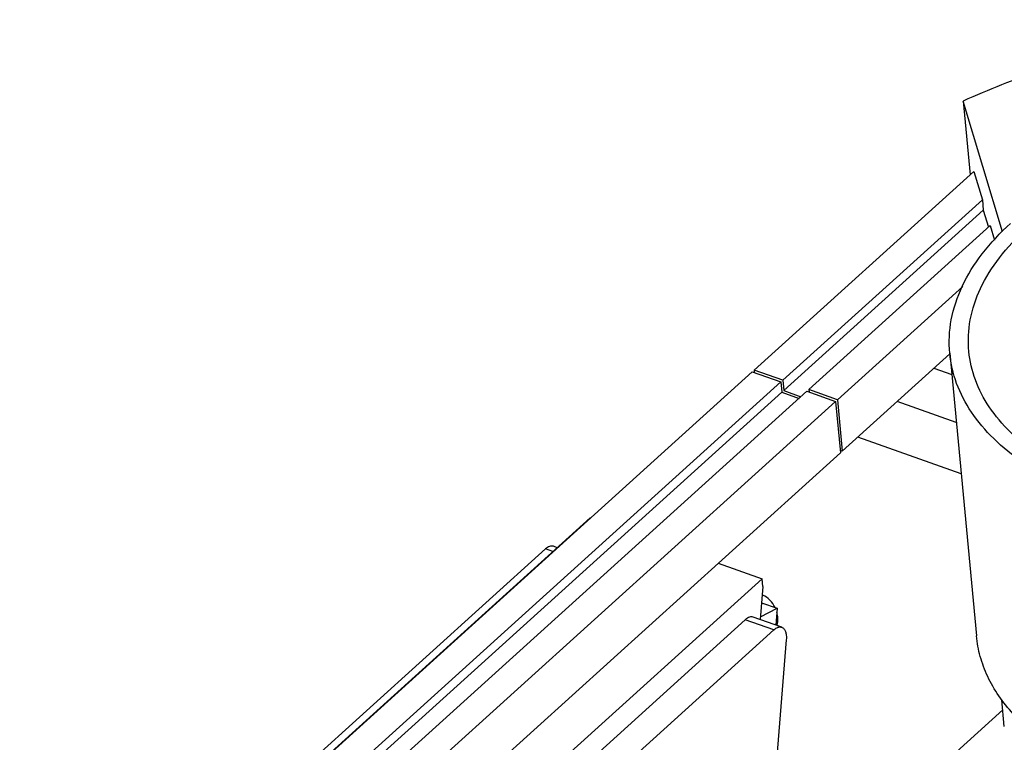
# Model space of a CAD drawing. Header units: millimetres. Extents: x -24622 to 57, y -1603 to 1112.
# Tile 70 of 219: x -23069 to -22991, y -282 to -225. Entities that reach past the tile are written whole.
import ezdxf

# ---------------------------------------------------------------- set-up
doc = ezdxf.new("R2010")
doc.units = ezdxf.units.MM
doc.layers.add('02___PRT_ALL_AXES', color=7, linetype='Continuous')

msp = doc.modelspace()

# ---------------------------------------------------------------- linework, layer by layer
at = {"color": 7, "linetype": 'Continuous'}
for p, q in [((-22994.696, -231.829), (-22994.15, -237.595)), ((-22991.623, -242.058), (-22994.696, -231.829)), ((-23011.066, -252.892), (-22993.868, -237.34)), ((-22993.868, -237.34), (-22993.201, -239.561)), ((-23008.822, -253.687), (-22993.201, -239.561)), ((-22993.201, -239.561), (-22993.125, -240.365)), ((-23008.746, -254.492), (-22993.125, -240.365)), ((-22993.125, -240.365), (-22992.725, -241.697)), ((-23006.782, -254.41), (-22992.595, -241.58)), ((-22992.595, -241.58), (-22992.255, -242.709)), ((-22994.726, -246.332), (-23004.539, -255.206)), ((-22995.747, -251.623), (-23004.158, -259.229)), ((-23068.533, -304.864), (-23011.209, -253.022)), ((-23011.209, -253.022), (-23008.965, -253.817)), ((-23011.066, -252.892), (-23011.048, -253.079)), ((-23008.822, -253.687), (-23011.066, -252.892)), ((-22996.993, -252.749), (-22995.594, -253.245)), ((-23066.289, -305.659), (-23008.965, -253.817)), ((-23008.965, -253.817), (-23008.889, -254.622)), ((-23008.822, -253.687), (-23008.746, -254.492)), ((-23066.213, -306.464), (-23008.889, -254.622)), ((-23064.25, -306.382), (-23006.926, -254.54)), ((-23008.889, -254.622), (-23007.543, -255.099)), ((-23008.746, -254.492), (-23007.4, -254.969)), ((-23006.926, -254.54), (-23004.682, -255.335)), ((-23006.782, -254.41), (-23006.765, -254.597)), ((-23004.539, -255.206), (-23006.782, -254.41)), ((-23062.006, -307.177), (-23004.682, -255.335)), ((-23004.682, -255.335), (-23004.302, -259.359)), ((-23004.539, -255.206), (-23004.158, -259.229)), ((-22995.241, -256.978), (-22999.859, -255.341)), ((-22994.86, -261.002), (-23002.948, -258.135)), ((-23061.626, -311.201), (-23004.302, -259.359)), ((-23004.158, -259.229), (-23004.319, -259.172)), ((-23023.888, -264.456), (-23052.55, -290.377)), ((-23023.888, -264.456), (-23023.862, -264.465)), ((-23049.343, -286.748), (-23027.385, -266.89)), ((-23026.806, -267.095), (-23027.385, -266.89)), ((-23026.469, -266.79), (-23026.77, -266.683)), ((-23013.866, -268.009), (-23010.427, -269.228)), ((-23010.427, -269.228), (-23039.089, -295.149)), ((-23010.37, -269.831), (-23010.427, -269.228)), ((-23010.37, -269.831), (-23010.582, -272.421)), ((-23010.474, -271.102), (-23009.258, -271.534)), ((-23010.564, -272.2), (-23009.258, -271.534)), ((-23009.258, -271.534), (-23009.366, -272.853)), ((-23033.707, -292.291), (-23011.749, -272.433)), ((-23009.518, -273.224), (-23011.749, -272.433)), ((-23008.903, -273.017), (-23011.134, -272.226)), ((-23009.518, -273.224), (-23031.476, -293.082)), ((-23008.544, -273.992), (-23010.145, -293.487)), ((-22991.482, -280.797), (-22991.68, -278.704)), ((-23004.815, -291.439), (-22991.605, -279.492))]:
    msp.add_line(p, q, dxfattribs=at)
for centre, radius, start, end in [((-23011.032, -271.929), 1.577, 65.1817, 67.25778), ((-23010.986, -272.399), 1.787, 355.32421, 359.02254)]:
    msp.add_arc(centre, radius, start, end, dxfattribs=at)
for points, start_tangent, end_tangent in [([(-22942.334, -228.989), (-22948.303, -227.249), (-22954.737, -226.091), (-22961.492, -225.539), (-22968.414, -225.606), (-22975.35, -226.291), (-22982.143, -227.577), (-22988.64, -229.437), (-22994.696, -231.829)], (-0.942532, 0.334117), (-0.90984, -0.414959)), ([(-23026.769, -266.683), (-23026.91, -266.661), (-23027.063, -266.689), (-23027.223, -266.766), (-23027.385, -266.89)], (-0.942462, 0.334312), (-0.741683, -0.670751)), ([(-23009.421, -271.467), (-23009.828, -270.886), (-23010.37, -270.497)], (-0.438213, 0.898871), (-0.907686, 0.419651)), ([(-23009.199, -272.43), (-23009.201, -272.288), (-23009.273, -271.857)], (0.017392, 0.999849), (-0.26513, 0.964213)), ([(-23011.133, -272.226), (-23011.274, -272.204), (-23011.427, -272.232), (-23011.587, -272.309), (-23011.749, -272.433)], (-0.942462, 0.334312), (-0.741683, -0.670751)), ([(-23009.27, -272.888), (-23009.247, -272.806), (-23009.204, -272.545)], (0.295409, 0.955371), (0.081866, 0.996643)), ([(-23009.518, -273.224), (-23009.356, -273.1), (-23009.196, -273.023), (-23009.043, -272.995), (-23008.902, -273.017)], (0.741683, 0.670751), (0.942462, -0.334312)), ([(-23008.902, -273.017), (-23008.731, -273.136), (-23008.609, -273.349), (-23008.545, -273.642), (-23008.544, -273.992)], (0.942462, -0.334312), (-0.081866, -0.996643))]:
    msp.add_spline(points, degree=3, dxfattribs=dict(at, start_tangent=start_tangent, end_tangent=end_tangent))
at = {"layer": '02___PRT_ALL_AXES', "color": 7, "linetype": 'Continuous'}
msp.add_line((-22995.752, -251.566), (-22993.66, -273.695), dxfattribs=at)
for points, start_tangent, end_tangent in [([(-22995.752, -251.565), (-22995.629, -248.949), (-22994.775, -246.335), (-22993.215, -243.798), (-22990.99, -241.407)], (-0.094107, 0.995562), (0.741683, 0.670751)), ([(-22994.259, -251.424), (-22994.143, -248.956), (-22993.337, -246.49), (-22991.865, -244.096), (-22989.766, -241.841)], (-0.094106, 0.995562), (0.741683, 0.670751)), ([(-22947.75, -256.735), (-22950.347, -258.759), (-22953.398, -260.552), (-22956.829, -262.071), (-22960.56, -263.28), (-22964.501, -264.151), (-22968.558, -264.661), (-22972.635, -264.799), (-22976.633, -264.563), (-22980.458, -263.957), (-22984.019, -262.996), (-22987.231, -261.702), (-22990.016, -260.108), (-22992.309, -258.25), (-22994.055, -256.173), (-22995.212, -253.927), (-22995.752, -251.565)], (-0.741683, -0.670751), (-0.094107, 0.995562)), ([(-22948.974, -256.302), (-22951.424, -258.211), (-22954.302, -259.902), (-22957.539, -261.336), (-22961.059, -262.476), (-22968.604, -263.778), (-22972.45, -263.909), (-22976.222, -263.686), (-22979.831, -263.114), (-22983.19, -262.208), (-22986.22, -260.988), (-22988.847, -259.483), (-22991.011, -257.731), (-22992.658, -255.771), (-22993.749, -253.653), (-22994.259, -251.424)], (-0.741683, -0.670751), (-0.094106, 0.995562)), ([(-22990.776, -279.804), (-22991.912, -278.378), (-22992.777, -276.874), (-22993.362, -275.307), (-22993.66, -273.695)], (-0.67605, 0.736856), (-0.094107, 0.995562))]:
    msp.add_spline(points, degree=3, dxfattribs=dict(at, start_tangent=start_tangent, end_tangent=end_tangent))

doc.saveas('drawing.dxf')
